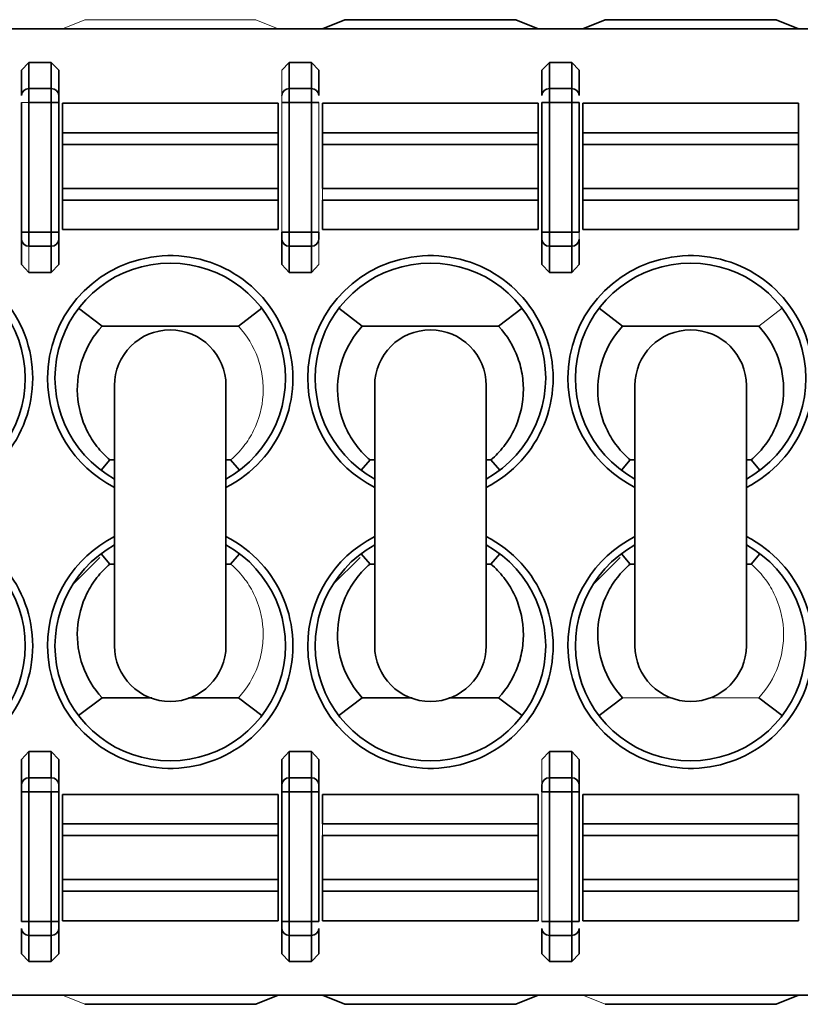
# Model space of a CAD drawing. Header units: millimetres. Extents: x 0 to 420, y 0 to 297.
# Tile 39 of 145: x 132.68 to 137.93, y 249.61 to 256.24. Entities that reach past the tile are written whole.
import ezdxf

# ---------------------------------------------------------------- set-up
doc = ezdxf.new("R2010")
doc.units = ezdxf.units.MM

msp = doc.modelspace()

# ---------------------------------------------------------------- linework, layer by layer
at = {"color": 142, "linetype": 'Continuous', "lineweight": 18, "true_color": 0x0080c0}
for p, q in [((132.9695, 256.1743), (133.1195, 256.2368)), ((133.1195, 256.2368), (134.2695, 256.2368)), ((134.2695, 256.2368), (134.4195, 256.1743)), ((134.4445, 255.7262), (134.4445, 255.8962)), ((132.6945, 255.6792), (132.7445, 255.6792)), ((134.4445, 255.6792), (134.4445, 254.807)), ((134.6945, 254.807), (134.6945, 255.6792)), ((134.7195, 255.0227), (134.7195, 255.1016)), ((134.6945, 254.76), (134.6945, 254.59)), ((132.7445, 254.713), (132.7445, 254.5368)), ((137.6528, 254.1743), (137.8104, 254.2947)), ((136.7363, 251.6743), (137.0717, 251.6743)), ((137.3177, 251.6743), (137.6528, 251.6743)), ((136.1945, 251.0885), (136.1945, 251.2585)), ((132.8945, 251.1355), (132.8945, 251.0415)), ((136.1945, 251.0415), (136.1945, 250.1693)), ((134.7195, 250.8258), (134.7195, 250.7469)), ((132.7445, 249.8991), (132.6945, 249.9523)), ((134.4945, 249.8991), (134.4445, 249.9523)), ((132.9695, 249.6743), (133.1195, 249.6118)), ((136.4695, 249.6743), (136.6195, 249.6118))]:
    msp.add_line(p, q, dxfattribs=at)
at = {"color": 7, "linetype": 'Continuous', "lineweight": 35}
for p, q in [((134.7195, 256.1743), (134.8695, 256.2368)), ((134.8695, 256.2368), (136.0195, 256.2368)), ((136.0195, 256.2368), (136.1695, 256.1743)), ((136.4695, 256.1743), (136.6195, 256.2368)), ((136.6195, 256.2368), (137.7695, 256.2368)), ((137.7695, 256.2368), (137.9195, 256.1743)), ((130.8695, 256.1743), (148.5728, 256.1743)), ((132.6945, 255.8962), (132.7445, 255.9494)), ((132.7445, 255.9494), (132.7445, 255.7732)), ((132.7445, 255.9494), (132.8945, 255.9494)), ((132.8945, 255.7732), (132.8945, 255.9494)), ((132.8945, 255.9494), (132.9445, 255.8962)), ((134.4445, 255.8962), (134.4945, 255.9494)), ((134.4945, 255.9494), (134.4945, 255.7732)), ((134.4945, 255.9494), (134.6445, 255.9494)), ((134.6445, 255.7732), (134.6445, 255.9494)), ((134.6445, 255.9494), (134.6945, 255.8962)), ((136.1945, 255.8962), (136.2445, 255.9494)), ((136.2445, 255.9494), (136.2445, 255.7732)), ((136.2445, 255.9494), (136.3945, 255.9494)), ((136.3945, 255.7732), (136.3945, 255.9494)), ((136.3945, 255.9494), (136.4445, 255.8962)), ((132.6945, 255.7262), (132.6945, 255.8962)), ((132.9445, 255.7262), (132.9445, 255.8962)), ((134.6945, 255.8962), (134.6945, 255.7262)), ((136.1945, 255.7262), (136.1945, 255.8962)), ((136.4445, 255.7262), (136.4445, 255.8962)), ((132.7445, 255.6792), (132.7445, 255.7732)), ((132.7445, 255.7732), (132.8945, 255.7732)), ((132.8945, 255.7732), (132.8945, 255.6792)), ((134.4945, 255.6792), (134.4945, 255.7732)), ((134.4945, 255.7732), (134.6445, 255.7732)), ((134.6445, 255.7732), (134.6445, 255.6792)), ((136.2445, 255.6792), (136.2445, 255.7732)), ((136.2445, 255.7732), (136.3945, 255.7732)), ((136.3945, 255.7732), (136.3945, 255.6792)), ((132.6945, 255.6792), (132.6945, 254.807)), ((132.7445, 255.6792), (132.7445, 254.807)), ((132.8945, 255.6792), (132.7445, 255.6792)), ((132.8945, 255.6792), (132.9445, 255.6792)), ((132.8945, 254.807), (132.8945, 255.6792)), ((132.9445, 254.807), (132.9445, 255.6792)), ((132.9695, 255.4758), (132.9695, 255.6743)), ((132.9695, 255.6743), (134.4195, 255.6743)), ((134.4195, 255.4758), (134.4195, 255.6743)), ((134.4445, 255.6792), (134.4945, 255.6792)), ((134.6445, 255.6792), (134.4945, 255.6792)), ((134.4945, 255.6792), (134.4945, 254.807)), ((134.6445, 255.6792), (134.6945, 255.6792)), ((134.6445, 254.807), (134.6445, 255.6792)), ((134.7195, 255.4758), (134.7195, 255.6743)), ((134.7195, 255.6743), (136.1695, 255.6743)), ((136.1695, 255.4758), (136.1695, 255.6743)), ((136.1945, 255.6792), (136.2445, 255.6792)), ((136.1945, 255.6792), (136.1945, 254.807)), ((136.3945, 255.6792), (136.2445, 255.6792)), ((136.2445, 255.6792), (136.2445, 254.807)), ((136.3945, 255.6792), (136.4445, 255.6792)), ((136.3945, 254.807), (136.3945, 255.6792)), ((136.4445, 254.807), (136.4445, 255.6792)), ((136.4695, 255.4758), (136.4695, 255.6743)), ((136.4695, 255.6743), (137.9195, 255.6743)), ((137.9195, 255.4758), (137.9195, 255.6743)), ((132.9695, 255.3969), (132.9695, 255.4758)), ((134.4195, 255.4758), (132.9695, 255.4758)), ((134.4195, 255.3969), (134.4195, 255.4758)), ((134.7195, 255.3969), (134.7195, 255.4758)), ((136.1695, 255.4758), (134.7195, 255.4758)), ((136.1695, 255.3969), (136.1695, 255.4758)), ((136.4695, 255.3969), (136.4695, 255.4758)), ((137.9195, 255.4758), (136.4695, 255.4758)), ((137.9195, 255.3969), (137.9195, 255.4758)), ((132.9695, 255.1016), (132.9695, 255.3969)), ((132.9695, 255.3969), (134.4195, 255.3969)), ((134.4195, 255.1016), (134.4195, 255.3969)), ((134.7195, 255.1016), (134.7195, 255.3969)), ((136.1695, 255.3969), (134.7195, 255.3969)), ((136.1695, 255.1016), (136.1695, 255.3969)), ((136.4695, 255.1016), (136.4695, 255.3969)), ((137.9195, 255.3969), (136.4695, 255.3969)), ((137.9195, 255.1016), (137.9195, 255.3969)), ((132.9695, 255.0227), (132.9695, 255.1016)), ((132.9695, 255.1016), (134.4195, 255.1016)), ((134.4195, 255.0227), (134.4195, 255.1016)), ((134.7195, 255.1016), (136.1695, 255.1016)), ((136.1695, 255.0227), (136.1695, 255.1016)), ((136.4695, 255.0227), (136.4695, 255.1016)), ((136.4695, 255.1016), (137.9195, 255.1016)), ((137.9195, 255.0227), (137.9195, 255.1016)), ((132.9695, 254.8243), (132.9695, 255.0227)), ((132.9695, 255.0227), (134.4195, 255.0227)), ((134.4195, 254.8243), (134.4195, 255.0227)), ((134.7195, 254.8243), (134.7195, 255.0227)), ((134.7195, 255.0227), (136.1695, 255.0227)), ((136.1695, 254.8243), (136.1695, 255.0227)), ((136.4695, 254.8243), (136.4695, 255.0227)), ((136.4695, 255.0227), (137.9195, 255.0227)), ((137.9195, 254.8243), (137.9195, 255.0227)), ((132.7445, 254.807), (132.6945, 254.807)), ((132.7445, 254.713), (132.7445, 254.807)), ((132.7445, 254.807), (132.8945, 254.807)), ((132.8945, 254.807), (132.8945, 254.713)), ((132.9445, 254.807), (132.8945, 254.807)), ((134.4195, 254.8243), (132.9695, 254.8243)), ((134.4945, 254.807), (134.4445, 254.807)), ((134.4945, 254.713), (134.4945, 254.807)), ((134.4945, 254.807), (134.6445, 254.807)), ((134.6445, 254.807), (134.6445, 254.713)), ((134.6945, 254.807), (134.6445, 254.807)), ((136.1695, 254.8243), (134.7195, 254.8243)), ((136.2445, 254.807), (136.1945, 254.807)), ((136.2445, 254.713), (136.2445, 254.807)), ((136.2445, 254.807), (136.3945, 254.807)), ((136.3945, 254.807), (136.3945, 254.713)), ((136.4445, 254.807), (136.3945, 254.807)), ((137.9195, 254.8243), (136.4695, 254.8243)), ((132.6945, 254.76), (132.6945, 254.59)), ((132.9445, 254.76), (132.9445, 254.59)), ((134.4445, 254.76), (134.4445, 254.59)), ((136.1945, 254.59), (136.1945, 254.76)), ((136.4445, 254.76), (136.4445, 254.59)), ((132.8945, 254.713), (132.7445, 254.713)), ((132.8945, 254.5368), (132.8945, 254.713)), ((134.6445, 254.713), (134.4945, 254.713)), ((134.4945, 254.713), (134.4945, 254.5368)), ((134.6445, 254.5368), (134.6445, 254.713)), ((136.3945, 254.713), (136.2445, 254.713)), ((136.2445, 254.713), (136.2445, 254.5368)), ((136.3945, 254.5368), (136.3945, 254.713)), ((132.7445, 254.5368), (132.6945, 254.59)), ((132.8945, 254.5368), (132.7445, 254.5368)), ((132.9445, 254.59), (132.8945, 254.5368)), ((134.4945, 254.5368), (134.4445, 254.59)), ((134.6445, 254.5368), (134.4945, 254.5368)), ((134.6945, 254.59), (134.6445, 254.5368)), ((136.2445, 254.5368), (136.1945, 254.59)), ((136.3945, 254.5368), (136.2445, 254.5368)), ((136.4445, 254.59), (136.3945, 254.5368)), ((133.0786, 254.2947), (133.2363, 254.1743)), ((134.1528, 254.1743), (134.3104, 254.2947)), ((134.8286, 254.2947), (134.9863, 254.1743)), ((135.9028, 254.1743), (136.0604, 254.2947)), ((136.5786, 254.2947), (136.7363, 254.1743)), ((133.2363, 254.1743), (134.1528, 254.1743)), ((134.9863, 254.1743), (135.9028, 254.1743)), ((136.7363, 254.1743), (137.6528, 254.1743)), ((133.3195, 253.7743), (133.3195, 252.0243)), ((134.0695, 252.0243), (134.0695, 253.7743)), ((135.0695, 253.7743), (135.0695, 252.0243)), ((135.8195, 252.0243), (135.8195, 253.7743)), ((136.8195, 253.7743), (136.8195, 252.0243)), ((137.5695, 252.0243), (137.5695, 253.7743)), ((133.2289, 253.2048), (133.2884, 253.2743)), ((133.3195, 253.2743), (133.2884, 253.2743)), ((134.1007, 253.2743), (134.0695, 253.2743)), ((134.1602, 253.2047), (134.1007, 253.2743)), ((134.9789, 253.2048), (135.0383, 253.2743)), ((135.0695, 253.2743), (135.0383, 253.2743)), ((135.8507, 253.2743), (135.8195, 253.2743)), ((135.9102, 253.2047), (135.8507, 253.2743)), ((136.7289, 253.2048), (136.7884, 253.2743)), ((136.8195, 253.2743), (136.7884, 253.2743)), ((137.6007, 253.2743), (137.5695, 253.2743)), ((137.6602, 253.2047), (137.6007, 253.2743)), ((133.2214, 252.6185), (133.0365, 252.4336)), ((133.2883, 252.5742), (133.2289, 252.6438)), ((134.1007, 252.5743), (134.1602, 252.6438)), ((134.9714, 252.6185), (134.7865, 252.4336)), ((135.0383, 252.5742), (134.9789, 252.6438)), ((135.8507, 252.5743), (135.9102, 252.6438)), ((136.7214, 252.6185), (136.5365, 252.4336)), ((136.7883, 252.5742), (136.7289, 252.6438)), ((137.6007, 252.5743), (137.6602, 252.6438)), ((133.3195, 252.5743), (133.2883, 252.5743)), ((134.1007, 252.5743), (134.0695, 252.5743)), ((135.0695, 252.5743), (135.0383, 252.5743)), ((135.8507, 252.5743), (135.8195, 252.5743)), ((136.8195, 252.5743), (136.7883, 252.5743)), ((137.6007, 252.5743), (137.5695, 252.5743)), ((133.2363, 251.6743), (133.0786, 251.5539)), ((133.2363, 251.6743), (133.5717, 251.6743)), ((133.8177, 251.6743), (134.1528, 251.6743)), ((134.1528, 251.6743), (134.3104, 251.5539)), ((134.9863, 251.6743), (134.8286, 251.5539)), ((134.9863, 251.6743), (135.3217, 251.6743)), ((135.5677, 251.6743), (135.9028, 251.6743)), ((135.9028, 251.6743), (136.0604, 251.5539)), ((136.7363, 251.6743), (136.5786, 251.5539)), ((137.6528, 251.6743), (137.8104, 251.5539)), ((132.6945, 251.2585), (132.7445, 251.3117)), ((132.7445, 251.3117), (132.7445, 251.1355)), ((132.7445, 251.3117), (132.8945, 251.3117)), ((132.8945, 251.1355), (132.8945, 251.3117)), ((132.8945, 251.3117), (132.9445, 251.2585)), ((134.4445, 251.2585), (134.4945, 251.3117)), ((134.4945, 251.3117), (134.4945, 251.1355)), ((134.4945, 251.3117), (134.6445, 251.3117)), ((134.6445, 251.1355), (134.6445, 251.3117)), ((134.6445, 251.3117), (134.6945, 251.2585)), ((136.1945, 251.2585), (136.2445, 251.3117)), ((136.2445, 251.3117), (136.2445, 251.1355)), ((136.2445, 251.3117), (136.3945, 251.3117)), ((136.3945, 251.1355), (136.3945, 251.3117)), ((136.3945, 251.3117), (136.4445, 251.2585)), ((132.6945, 251.0885), (132.6945, 251.2585)), ((132.9445, 251.0885), (132.9445, 251.2585)), ((134.4445, 251.2585), (134.4445, 251.0885)), ((134.6945, 251.0885), (134.6945, 251.2585)), ((136.4445, 251.0885), (136.4445, 251.2585)), ((132.7445, 251.0415), (132.7445, 251.1355)), ((132.7445, 251.1355), (132.8945, 251.1355)), ((134.4945, 251.0415), (134.4945, 251.1355)), ((134.4945, 251.1355), (134.6445, 251.1355)), ((134.6445, 251.1355), (134.6445, 251.0415)), ((136.2445, 251.0415), (136.2445, 251.1355)), ((136.2445, 251.1355), (136.3945, 251.1355)), ((136.3945, 251.1355), (136.3945, 251.0415)), ((132.6945, 251.0415), (132.7445, 251.0415)), ((132.6945, 251.0415), (132.6945, 250.1693)), ((132.7445, 251.0415), (132.7445, 250.1693)), ((132.8945, 251.0415), (132.7445, 251.0415)), ((132.8945, 251.0415), (132.9445, 251.0415)), ((132.8945, 250.1693), (132.8945, 251.0415)), ((132.9445, 250.1693), (132.9445, 251.0415)), ((132.9695, 251.0243), (132.9695, 250.8258)), ((132.9695, 251.0243), (134.4195, 251.0243)), ((134.4195, 251.0243), (134.4195, 250.8258)), ((134.4445, 251.0415), (134.4945, 251.0415)), ((134.4445, 251.0415), (134.4445, 250.1693)), ((134.4945, 251.0415), (134.4945, 250.1693)), ((134.6445, 251.0415), (134.4945, 251.0415)), ((134.6445, 251.0415), (134.6945, 251.0415)), ((134.6445, 250.1693), (134.6445, 251.0415)), ((134.6945, 250.1693), (134.6945, 251.0415)), ((134.7195, 251.0243), (134.7195, 250.8258)), ((134.7195, 251.0243), (136.1695, 251.0243)), ((136.1695, 251.0243), (136.1695, 250.8258)), ((136.1945, 251.0415), (136.2445, 251.0415)), ((136.3945, 251.0415), (136.2445, 251.0415)), ((136.2445, 251.0415), (136.2445, 250.1693)), ((136.3945, 251.0415), (136.4445, 251.0415)), ((136.3945, 250.1693), (136.3945, 251.0415)), ((136.4445, 250.1693), (136.4445, 251.0415)), ((136.4695, 251.0243), (136.4695, 250.8258)), ((136.4695, 251.0243), (137.9195, 251.0243)), ((137.9195, 251.0243), (137.9195, 250.8258)), ((132.9695, 250.8258), (132.9695, 250.7469)), ((134.4195, 250.8258), (132.9695, 250.8258)), ((134.4195, 250.8258), (134.4195, 250.7469)), ((136.1695, 250.8258), (134.7195, 250.8258)), ((136.1695, 250.8258), (136.1695, 250.7469)), ((136.4695, 250.8258), (136.4695, 250.7469)), ((137.9195, 250.8258), (136.4695, 250.8258)), ((137.9195, 250.8258), (137.9195, 250.7469)), ((132.9695, 250.7469), (132.9695, 250.4516)), ((134.4195, 250.7469), (132.9695, 250.7469)), ((134.4195, 250.7469), (134.4195, 250.4516)), ((134.7195, 250.7469), (134.7195, 250.4516)), ((136.1695, 250.7469), (134.7195, 250.7469)), ((136.1695, 250.7469), (136.1695, 250.4516)), ((136.4695, 250.7469), (136.4695, 250.4516)), ((137.9195, 250.7469), (136.4695, 250.7469)), ((137.9195, 250.7469), (137.9195, 250.4516)), ((132.9695, 250.4516), (132.9695, 250.3727)), ((132.9695, 250.4516), (134.4195, 250.4516)), ((134.4195, 250.4516), (134.4195, 250.3727)), ((134.7195, 250.4516), (134.7195, 250.3727)), ((134.7195, 250.4516), (136.1695, 250.4516)), ((136.1695, 250.4516), (136.1695, 250.3727)), ((136.4695, 250.4516), (136.4695, 250.3727)), ((137.9195, 250.4516), (136.4695, 250.4516)), ((137.9195, 250.4516), (137.9195, 250.3727)), ((132.9695, 250.3727), (132.9695, 250.1743)), ((132.9695, 250.3727), (134.4195, 250.3727)), ((134.4195, 250.3727), (134.4195, 250.1743)), ((134.7195, 250.3727), (134.7195, 250.1743)), ((134.7195, 250.3727), (136.1695, 250.3727)), ((136.1695, 250.3727), (136.1695, 250.1743)), ((136.4695, 250.3727), (136.4695, 250.1743)), ((136.4695, 250.3727), (137.9195, 250.3727)), ((137.9195, 250.3727), (137.9195, 250.1743)), ((132.7445, 250.1693), (132.6945, 250.1693)), ((132.7445, 250.0753), (132.7445, 250.1693)), ((132.7445, 250.1693), (132.8945, 250.1693)), ((132.8945, 250.1693), (132.8945, 250.0753)), ((132.9445, 250.1693), (132.8945, 250.1693)), ((134.4195, 250.1743), (132.9695, 250.1743)), ((134.4945, 250.1693), (134.4445, 250.1693)), ((134.4945, 250.0753), (134.4945, 250.1693)), ((134.4945, 250.1693), (134.6445, 250.1693)), ((134.6445, 250.1693), (134.6445, 250.0753)), ((134.6945, 250.1693), (134.6445, 250.1693)), ((136.1695, 250.1743), (134.7195, 250.1743)), ((136.2445, 250.1693), (136.1945, 250.1693)), ((136.2445, 250.0753), (136.2445, 250.1693)), ((136.2445, 250.1693), (136.3945, 250.1693)), ((136.3945, 250.1693), (136.3945, 250.0753)), ((136.4445, 250.1693), (136.3945, 250.1693)), ((137.9195, 250.1743), (136.4695, 250.1743)), ((132.6945, 250.1223), (132.6945, 249.9523)), ((132.9445, 250.1223), (132.9445, 249.9523)), ((134.4445, 250.1223), (134.4445, 249.9523)), ((134.6945, 250.1223), (134.6945, 249.9523)), ((136.1945, 249.9523), (136.1945, 250.1223)), ((136.4445, 250.1223), (136.4445, 249.9523)), ((132.8945, 250.0753), (132.7445, 250.0753)), ((132.7445, 250.0753), (132.7445, 249.8991)), ((132.8945, 249.8991), (132.8945, 250.0753)), ((134.6445, 250.0753), (134.4945, 250.0753)), ((134.4945, 250.0753), (134.4945, 249.8991)), ((134.6445, 249.8991), (134.6445, 250.0753)), ((136.3945, 250.0753), (136.2445, 250.0753)), ((136.2445, 250.0753), (136.2445, 249.8991)), ((136.3945, 249.8991), (136.3945, 250.0753)), ((132.8945, 249.8991), (132.7445, 249.8991)), ((132.9445, 249.9523), (132.8945, 249.8991)), ((134.6445, 249.8991), (134.4945, 249.8991)), ((134.6945, 249.9523), (134.6445, 249.8991)), ((136.2445, 249.8991), (136.1945, 249.9523)), ((136.3945, 249.8991), (136.2445, 249.8991)), ((136.4445, 249.9523), (136.3945, 249.8991)), ((130.8695, 249.6743), (148.5728, 249.6743)), ((134.2695, 249.6118), (134.4195, 249.6743)), ((134.7195, 249.6743), (134.8695, 249.6118)), ((136.0195, 249.6118), (136.1695, 249.6743)), ((137.7695, 249.6118), (137.9195, 249.6743)), ((133.1195, 249.6118), (134.2695, 249.6118)), ((134.8695, 249.6118), (136.0195, 249.6118)), ((136.6195, 249.6118), (137.7695, 249.6118))]:
    msp.add_line(p, q, dxfattribs=at)
for centre, radius, start, end in [((132.7431, 255.7247), 0.0486, 88.27456, 178.16379), ((132.896, 255.7247), 0.0486, 1.83621, 91.72544), ((134.4931, 255.7247), 0.0486, 88.27456, 178.16379), ((134.646, 255.7247), 0.0486, 1.83621, 91.72544), ((136.2431, 255.7247), 0.0486, 88.27456, 178.16379), ((136.396, 255.7247), 0.0486, 1.83621, 91.72544), ((132.7431, 254.7616), 0.0486, 181.83621, 271.72544), ((132.896, 254.7616), 0.0486, 268.27456, 358.16379), ((134.4931, 254.7616), 0.0486, 181.83621, 271.72544), ((134.646, 254.7616), 0.0486, 268.27456, 358.16379), ((136.2431, 254.7616), 0.0486, 181.83621, 271.72544), ((136.396, 254.7616), 0.0486, 268.27456, 358.16379), ((131.9445, 253.8243), 0.825, 297.03569, 180), ((131.9445, 253.8243), 0.775, 298.93853, 90), ((133.6945, 253.8243), 0.825, 297.03569, 180), ((133.6945, 253.8243), 0.775, 90, 241.06147), ((133.6945, 253.8243), 0.775, 298.93853, 90), ((135.4445, 253.8243), 0.825, 297.03569, 180), ((135.4445, 253.8243), 0.775, 90, 241.06147), ((135.4445, 253.8243), 0.775, 298.93853, 90), ((137.1945, 253.8243), 0.825, 297.03569, 180), ((137.1945, 253.8243), 0.775, 90, 241.06147), ((137.1945, 253.8243), 0.775, 298.93853, 90), ((133.6945, 253.7743), 0.375, 90, 180), ((133.6945, 253.7743), 0.375, 0, 90), ((135.4445, 253.7743), 0.375, 90, 180), ((135.4445, 253.7743), 0.375, 0, 90), ((137.1945, 253.7743), 0.375, 90, 180), ((137.1945, 253.7743), 0.375, 0, 90), ((133.6945, 253.8243), 0.825, 180, 242.96431), ((135.4445, 253.8243), 0.825, 180, 242.96431), ((137.1945, 253.8243), 0.825, 180, 242.96431), ((131.9445, 252.0243), 0.825, 180, 62.96431), ((133.6945, 252.0243), 0.825, 117.03569, 180), ((133.6945, 252.0243), 0.825, 180, 62.96431), ((135.4445, 252.0243), 0.825, 117.03569, 180), ((135.4445, 252.0243), 0.825, 180, 62.96431), ((137.1945, 252.0243), 0.825, 117.03569, 180), ((137.1945, 252.0243), 0.825, 180, 62.96431), ((131.9445, 252.0243), 0.775, 118.93853, 61.06147), ((133.6945, 252.0243), 0.775, 118.93853, 270), ((133.6945, 252.0243), 0.775, 270, 61.06147), ((135.4445, 252.0243), 0.775, 118.93853, 270), ((135.4445, 252.0243), 0.775, 270, 61.06147), ((137.1945, 252.0243), 0.775, 118.93853, 270), ((137.1945, 252.0243), 0.775, 270, 61.06147), ((133.6945, 252.0243), 0.375, 180, 270), ((133.6945, 252.0243), 0.375, 270, 0), ((135.4445, 252.0243), 0.375, 180, 270), ((135.4445, 252.0243), 0.375, 270, 0), ((137.1945, 252.0243), 0.375, 180, 270), ((137.1945, 252.0243), 0.375, 270, 0), ((132.7431, 251.087), 0.0486, 88.27456, 178.16379), ((132.896, 251.087), 0.0486, 1.83621, 91.72544), ((134.4931, 251.087), 0.0486, 88.27456, 178.16379), ((134.646, 251.087), 0.0486, 1.83621, 91.72544), ((136.2431, 251.087), 0.0486, 88.27456, 178.16379), ((136.396, 251.087), 0.0486, 1.83621, 91.72544), ((132.7431, 250.1239), 0.0486, 181.83621, 271.72544), ((132.896, 250.1239), 0.0486, 268.27456, 358.16379), ((134.4931, 250.1239), 0.0486, 181.83621, 271.72544), ((134.646, 250.1239), 0.0486, 268.27456, 358.16379), ((136.2431, 250.1239), 0.0486, 181.83621, 271.72544), ((136.396, 250.1239), 0.0486, 268.27456, 358.16379)]:
    msp.add_arc(centre, radius, start, end, dxfattribs=at)
for points, knots in [([(132.9445, 255.6792), (132.9445, 255.6888), (132.9445, 255.6993), (132.9445, 255.7165), (132.9445, 255.723), (132.9445, 255.7262)], [0, 0, 0, 0, 0.5, 0.5, 1, 1, 1, 1]), ([(132.6945, 254.807), (132.6945, 254.7974), (132.6945, 254.7869), (132.6945, 254.7697), (132.6945, 254.7633), (132.6945, 254.76)], [0, 0, 0, 0, 0.5, 0.5, 1, 1, 1, 1]), ([(132.9445, 254.76), (132.9445, 254.7633), (132.9445, 254.7697), (132.9445, 254.7869), (132.9445, 254.7974), (132.9445, 254.807)], [0, 0, 0, 0, 0.5, 0.5, 1, 1, 1, 1]), ([(134.4445, 254.807), (134.4445, 254.7974), (134.4445, 254.7869), (134.4445, 254.7697), (134.4445, 254.7633), (134.4445, 254.76)], [0, 0, 0, 0, 0.5, 0.5, 1, 1, 1, 1]), ([(134.6945, 254.76), (134.6945, 254.7633), (134.6945, 254.7697), (134.6945, 254.7869), (134.6945, 254.7974), (134.6945, 254.807)], [0, 0, 0, 0, 0.5, 0.5, 1, 1, 1, 1]), ([(136.1945, 254.807), (136.1945, 254.7974), (136.1945, 254.7869), (136.1945, 254.7697), (136.1945, 254.7633), (136.1945, 254.76)], [0, 0, 0, 0, 0.5, 0.5, 1, 1, 1, 1]), ([(133.2883, 253.2743), (133.2562, 253.3018), (133.2273, 253.332), (133.176, 253.3979), (133.1533, 253.434), (133.0973, 253.5467), (133.0754, 253.6296), (133.0657, 253.7964), (133.078, 253.8815), (133.1344, 254.0388), (133.1787, 254.1122), (133.2363, 254.1743)], [0, 0, 0, 0, 0.125, 0.125, 0.25, 0.25, 0.5, 0.5, 0.75, 0.75, 1, 1, 1, 1]), ([(135.0383, 253.2743), (135.0062, 253.3018), (134.9773, 253.332), (134.926, 253.3979), (134.9033, 253.434), (134.8473, 253.5467), (134.8254, 253.6296), (134.8157, 253.7964), (134.828, 253.8815), (134.8844, 254.0388), (134.9287, 254.1122), (134.9863, 254.1743)], [0, 0, 0, 0, 0.125, 0.125, 0.25, 0.25, 0.5, 0.5, 0.75, 0.75, 1, 1, 1, 1]), ([(135.9028, 254.1743), (135.9604, 254.1122), (136.0044, 254.0395), (136.0469, 253.9211), (136.057, 253.8806), (136.0691, 253.7976), (136.0709, 253.755), (136.0637, 253.6299), (136.0417, 253.5468), (135.9861, 253.4345), (135.9635, 253.3985), (135.9119, 253.3321), (135.8829, 253.3018), (135.8507, 253.2743)], [0, 0, 0, 0, 0.25, 0.25, 0.375, 0.375, 0.5, 0.5, 0.75, 0.75, 0.875, 0.875, 1, 1, 1, 1]), ([(136.7883, 253.2743), (136.7562, 253.3018), (136.7273, 253.332), (136.676, 253.3979), (136.6533, 253.434), (136.5973, 253.5467), (136.5754, 253.6296), (136.5657, 253.7964), (136.578, 253.8815), (136.6344, 254.0388), (136.6787, 254.1122), (136.7363, 254.1743)], [0, 0, 0, 0, 0.125, 0.125, 0.25, 0.25, 0.5, 0.5, 0.75, 0.75, 1, 1, 1, 1]), ([(137.6528, 254.1743), (137.7104, 254.1122), (137.7544, 254.0395), (137.7969, 253.9211), (137.807, 253.8806), (137.8191, 253.7976), (137.8209, 253.755), (137.8137, 253.6299), (137.7917, 253.5468), (137.7361, 253.4345), (137.7135, 253.3985), (137.6619, 253.3321), (137.6329, 253.3018), (137.6007, 253.2743)], [0, 0, 0, 0, 0.25, 0.25, 0.375, 0.375, 0.5, 0.5, 0.75, 0.75, 0.875, 0.875, 1, 1, 1, 1]), ([(133.2883, 252.5743), (133.2562, 252.5467), (133.2273, 252.5165), (133.176, 252.4506), (133.1533, 252.4145), (133.0973, 252.3018), (133.0754, 252.2189), (133.0657, 252.0521), (133.078, 251.967), (133.1344, 251.8098), (133.1787, 251.7363), (133.2363, 251.6743)], [0, 0, 0, 0, 0.125, 0.125, 0.25, 0.25, 0.5, 0.5, 0.75, 0.75, 1, 1, 1, 1]), ([(135.0383, 252.5743), (135.0062, 252.5467), (134.9773, 252.5165), (134.926, 252.4506), (134.9033, 252.4145), (134.8473, 252.3018), (134.8254, 252.2189), (134.8157, 252.0521), (134.828, 251.967), (134.8844, 251.8098), (134.9287, 251.7363), (134.9863, 251.6743)], [0, 0, 0, 0, 0.125, 0.125, 0.25, 0.25, 0.5, 0.5, 0.75, 0.75, 1, 1, 1, 1]), ([(135.9028, 251.6743), (135.9604, 251.7364), (136.0044, 251.809), (136.0469, 251.9275), (136.057, 251.9679), (136.0691, 252.0509), (136.0709, 252.0935), (136.0637, 252.2186), (136.0417, 252.3017), (135.9861, 252.414), (135.9635, 252.45), (135.9119, 252.5164), (135.8829, 252.5467), (135.8507, 252.5743)], [0, 0, 0, 0, 0.25, 0.25, 0.375, 0.375, 0.5, 0.5, 0.75, 0.75, 0.875, 0.875, 1, 1, 1, 1]), ([(136.7883, 252.5743), (136.7562, 252.5467), (136.7273, 252.5165), (136.676, 252.4506), (136.6533, 252.4145), (136.5973, 252.3018), (136.5754, 252.2189), (136.5657, 252.0521), (136.578, 251.967), (136.6344, 251.8098), (136.6787, 251.7363), (136.7363, 251.6743)], [0, 0, 0, 0, 0.125, 0.125, 0.25, 0.25, 0.5, 0.5, 0.75, 0.75, 1, 1, 1, 1]), ([(132.6945, 251.0885), (132.6945, 251.0852), (132.6945, 251.0788), (132.6945, 251.0616), (132.6945, 251.0511), (132.6945, 251.0415)], [0, 0, 0, 0, 0.5, 0.5, 1, 1, 1, 1]), ([(132.9445, 251.0415), (132.9445, 251.0511), (132.9445, 251.0616), (132.9445, 251.0788), (132.9445, 251.0852), (132.9445, 251.0885)], [0, 0, 0, 0, 0.5, 0.5, 1, 1, 1, 1]), ([(134.4445, 251.0885), (134.4445, 251.0852), (134.4445, 251.0788), (134.4445, 251.0616), (134.4445, 251.0511), (134.4445, 251.0415)], [0, 0, 0, 0, 0.5, 0.5, 1, 1, 1, 1]), ([(134.6945, 251.0415), (134.6945, 251.0511), (134.6945, 251.0616), (134.6945, 251.0788), (134.6945, 251.0852), (134.6945, 251.0885)], [0, 0, 0, 0, 0.5, 0.5, 1, 1, 1, 1]), ([(136.1945, 251.0885), (136.1945, 251.0852), (136.1945, 251.0788), (136.1945, 251.0616), (136.1945, 251.0511), (136.1945, 251.0415)], [0, 0, 0, 0, 0.5, 0.5, 1, 1, 1, 1]), ([(136.4445, 251.0415), (136.4445, 251.0511), (136.4445, 251.0616), (136.4445, 251.0788), (136.4445, 251.0852), (136.4445, 251.0885)], [0, 0, 0, 0, 0.5, 0.5, 1, 1, 1, 1]), ([(132.9445, 250.1223), (132.9445, 250.1256), (132.9445, 250.132), (132.9445, 250.1492), (132.9445, 250.1597), (132.9445, 250.1693)], [0, 0, 0, 0, 0.5, 0.5, 1, 1, 1, 1]), ([(134.4445, 250.1693), (134.4445, 250.1597), (134.4445, 250.1492), (134.4445, 250.132), (134.4445, 250.1256), (134.4445, 250.1223)], [0, 0, 0, 0, 0.5, 0.5, 1, 1, 1, 1])]:
    msp.add_open_spline(points, degree=3, knots=knots, dxfattribs=at)
at = {"color": 142, "linetype": 'Continuous', "lineweight": 18, "true_color": 0x0080c0}
for points, knots in [([(134.4445, 255.7262), (134.4445, 255.723), (134.4445, 255.7165), (134.4445, 255.6993), (134.4445, 255.6888), (134.4445, 255.6792)], [0, 0, 0, 0, 0.5, 0.5, 1, 1, 1, 1]), ([(136.4445, 254.76), (136.4445, 254.7633), (136.4445, 254.7697), (136.4445, 254.7869), (136.4445, 254.7974), (136.4445, 254.807)], [0, 0, 0, 0, 0.5, 0.5, 1, 1, 1, 1]), ([(134.1528, 254.1743), (134.2104, 254.1122), (134.2544, 254.0395), (134.2969, 253.9211), (134.307, 253.8806), (134.3191, 253.7976), (134.3209, 253.755), (134.3137, 253.6299), (134.2917, 253.5468), (134.2361, 253.4345), (134.2135, 253.3985), (134.1619, 253.3321), (134.1329, 253.3018), (134.1007, 253.2743)], [0, 0, 0, 0, 0.25, 0.25, 0.375, 0.375, 0.5, 0.5, 0.75, 0.75, 0.875, 0.875, 1, 1, 1, 1]), ([(134.1528, 251.6743), (134.2104, 251.7364), (134.2544, 251.809), (134.2969, 251.9275), (134.307, 251.9679), (134.3191, 252.0509), (134.3209, 252.0935), (134.3137, 252.2186), (134.2917, 252.3017), (134.2361, 252.414), (134.2135, 252.45), (134.1619, 252.5164), (134.1329, 252.5467), (134.1007, 252.5743)], [0, 0, 0, 0, 0.25, 0.25, 0.375, 0.375, 0.5, 0.5, 0.75, 0.75, 0.875, 0.875, 1, 1, 1, 1]), ([(137.6528, 251.6743), (137.7104, 251.7364), (137.7544, 251.809), (137.7969, 251.9275), (137.807, 251.9679), (137.8191, 252.0509), (137.8209, 252.0935), (137.8137, 252.2186), (137.7917, 252.3017), (137.7361, 252.414), (137.7135, 252.45), (137.6619, 252.5164), (137.6329, 252.5467), (137.6007, 252.5743)], [0, 0, 0, 0, 0.25, 0.25, 0.375, 0.375, 0.5, 0.5, 0.75, 0.75, 0.875, 0.875, 1, 1, 1, 1])]:
    msp.add_open_spline(points, degree=3, knots=knots, dxfattribs=at)

doc.saveas('drawing.dxf')
